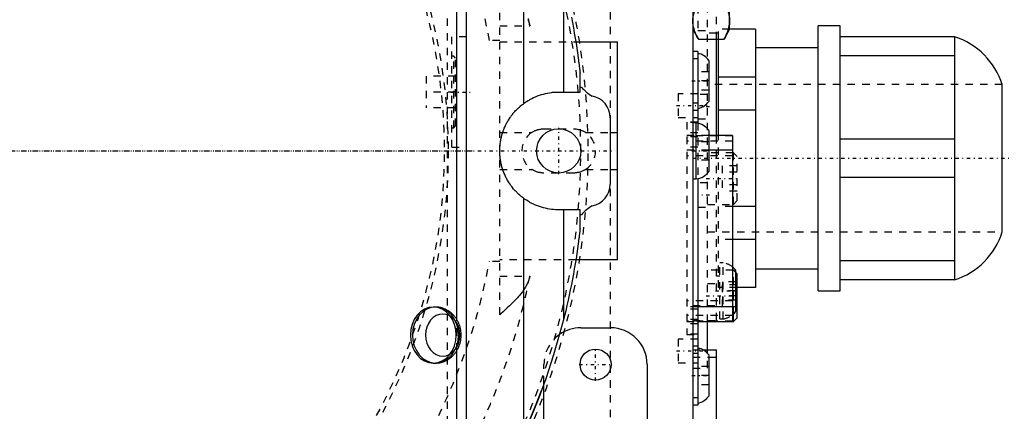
# Model space of a CAD drawing. Extents: x -526 to 218, y -128 to 128.
# Tile 18 of 21: x 17 to 150, y -35 to 18. Entities that reach past the tile are written whole.
import ezdxf

# ---------------------------------------------------------------- set-up
doc = ezdxf.new("R2010")
doc.units = 0
doc.linetypes.add('CENTER', pattern=[1.5, 0.45, -0.5, 0.05, -0.5])
doc.linetypes.add('DASHED', pattern=[2, 1, -1])
for name, color, linetype in [('AM_0', 7, 'CONTINUOUS'), ('AM_3', 7, 'DASHED'), ('AM_7', 7, 'CENTER')]:
    doc.layers.add(name, color=color, linetype=linetype)

msp = doc.modelspace()

# ---------------------------------------------------------------- linework, layer by layer
at = {"layer": 'AM_0', "color": 7, "linetype": 'CONTINUOUS'}
for p, q in [((108.2, 68.86), (108.2, -68.86)), ((77.5, -40), (77.5, 40)), ((85.27, 6.45), (85.27, 38.28)), ((113.2, 16.5), (113.2, 33.5)), ((76.2, -22.92), (76.2, 22.92)), ((90.69, 8), (90.69, 22.74)), ((108.2, 16.5), (108.96, 15.19)), ((112.44, 15.19), (113.2, 16.5)), ((116.7, 16.55), (113.2, 16.55)), ((116.7, 16.55), (116.7, -18.55)), ((128.2, 17), (125.2, 17)), ((125.2, -19), (125.2, 17)), ((128.2, -19), (128.2, 17)), ((92.32, 14.8), (98, 14.8)), ((98, -14.8), (98, 14.8)), ((108.96, 15.19), (112.44, 15.19)), ((111.7, 16), (111.4, 16)), ((111.4, 2.1), (111.4, 15.19)), ((111.7, 2.1), (111.7, 15.2)), ((143.7, 15.5), (128.2, 15.5)), ((143.7, 15.5), (143.7, -17.5)), ((108.9, 13.5), (108.2, 13.5)), ((108.9, 13.5), (108.9, 3.76)), ((125.2, 14), (116.7, 14)), ((108.9, 12.5), (108.2, 12.5)), ((110.4, 6.75), (110.4, 12.25)), ((143.7, 12.9), (128.2, 12.9)), ((92.9, 8), (92.9, 10.58)), ((116.7, 10.03), (111.7, 10.03)), ((92.9, 8.68), (93.1, 8.68)), ((150.2, -11), (150.2, 9)), ((90, 8), (92.9, 8)), ((108.9, 6.5), (108.2, 6.5)), ((108.9, 5.5), (108.2, 5.5)), ((116.7, 5.53), (111.7, 5.53)), ((97, 4.5), (97, -4.5)), ((108.65, 3.8), (108.2, 3.8)), ((108.65, -3.8), (108.65, 3.8)), ((110.4, -2.75), (110.4, 2.75)), ((97, 2.5), (98, 2.5)), ((113.6, 2.1), (110.4, 2.1)), ((113.6, 2.1), (113.6, -23.15)), ((143.7, 1.6), (128.2, 1.6)), ((113.6, 0.1), (110.4, 0.1)), ((97, -2.5), (98, -2.5)), ((108.2, -3.8), (108.65, -3.8)), ((108.9, -3.76), (108.9, -34.5)), ((143.7, -3.6), (128.2, -3.6)), ((85.27, -38.28), (85.27, -6.45)), ((92.9, -8), (90, -8)), ((90.69, -22.74), (90.69, -8)), ((92.9, -10.58), (92.9, -8)), ((116.7, -7.53), (113.6, -7.53)), ((93.1, -8.68), (92.9, -8.68)), ((116.7, -12.03), (113.6, -12.03)), ((98, -14.8), (92.32, -14.8)), ((116.7, -16), (125.2, -16)), ((143.7, -14.9), (128.2, -14.9)), ((111.85, -17), (111.4, -17)), ((114.05, -21.75), (114.05, -16.25)), ((114.2, -16.67), (114.05, -16.52)), ((114.2, -22.67), (114.2, -16.67)), ((116.7, -18.55), (114.2, -18.55)), ((143.7, -17.5), (128.2, -17.5)), ((125.2, -19), (128.2, -19)), ((73.29, -21.2), (72.98, -21.2)), ((113.6, -21.15), (108.9, -21.15)), ((113.7, -23.17), (113.7, -22.15)), ((113.7, -23.17), (114.2, -22.67)), ((93, -24), (97, -24)), ((108.9, -23.15), (113.6, -23.15)), ((110.2, -23.17), (113.7, -23.17)), ((110.2, -27.04), (110.2, -23.19)), ((76.2, -40), (76.2, -27.08)), ((109.57, -27), (111.4, -27)), ((110.4, -33.25), (110.4, -27.75)), ((110.4, -28), (111.4, -28)), ((111.4, -37.19), (111.4, -27)), ((72.98, -28.8), (73.29, -28.8)), ((102, -29), (102, -51)), ((88, -51), (88, -31.6)), ((108.9, -33.5), (108.2, -33.5)), ((108.9, -34.5), (108.2, -34.5))]:
    msp.add_line(p, q, dxfattribs=at)
for points in [[(72.98, -21.2), (72.38, -21.27), (71.79, -21.49), (71.25, -21.84), (70.78, -22.31), (70.39, -22.89), (70.11, -23.55), (69.93, -24.26), (69.87, -25), (69.93, -25.74), (70.11, -26.45), (70.39, -27.11), (70.78, -27.69), (71.25, -28.16), (71.79, -28.51), (72.38, -28.73), (72.98, -28.8)], [(73.29, -21.2), (72.68, -21.27), (72.1, -21.49), (71.56, -21.84), (71.09, -22.31), (70.7, -22.89), (70.41, -23.55), (70.23, -24.26), (70.17, -25), (70.23, -25.74), (70.41, -26.45), (70.7, -27.11), (71.09, -27.69), (71.56, -28.16), (72.1, -28.51), (72.68, -28.73), (73.29, -28.8)]]:
    msp.add_lwpolyline(points, dxfattribs=at)
msp.add_lwpolyline([(74.26, -22.15), (73.81, -22.2), (73.37, -22.36), (72.96, -22.63), (72.61, -22.98), (72.32, -23.41), (72.1, -23.91), (71.97, -24.44), (71.92, -25), (71.97, -25.56), (72.1, -26.09), (72.32, -26.59), (72.61, -27.02), (72.96, -27.37), (73.37, -27.64), (73.81, -27.8), (74.26, -27.85), (74.72, -27.8), (75.16, -27.64), (75.56, -27.37), (75.91, -27.02), (76.21, -26.59), (76.42, -26.09), (76.55, -25.56), (76.6, -25), (76.55, -24.44), (76.42, -23.91), (76.21, -23.41), (75.91, -22.98), (75.56, -22.63), (75.16, -22.36), (74.72, -22.2)], close=True, dxfattribs=at)
for points in [[(108.2, 17.64, 0), (108.2, 17.7, 0), (108.21, 17.84, 0), (108.21, 17.97, 0), (108.22, 18.03, 0), (108.23, 18.1, 0), (108.25, 18.23, 0), (108.27, 18.36, 0), (108.3, 18.49, 0), (108.33, 18.62, 0), (108.37, 18.76, 0), (108.39, 18.82, 0), (108.41, 18.89, 0), (108.45, 19.03, 0), (108.51, 19.16, 0), (108.56, 19.3, 0), (108.62, 19.44, 0), (108.69, 19.58, 0), (108.72, 19.65, 0), (108.76, 19.72, 0), (108.83, 19.87, 0), (108.92, 20.02, 0), (108.96, 20.09, 0)], [(112.44, 20.09, 0), (112.48, 20.02, 0), (112.57, 19.87, 0), (112.64, 19.72, 0), (112.68, 19.65, 0), (112.71, 19.58, 0), (112.78, 19.44, 0), (112.84, 19.3, 0), (112.89, 19.16, 0), (112.95, 19.03, 0), (112.99, 18.89, 0), (113.01, 18.82, 0), (113.03, 18.76, 0), (113.07, 18.62, 0), (113.1, 18.49, 0), (113.13, 18.36, 0), (113.15, 18.23, 0), (113.17, 18.1, 0), (113.18, 18.03, 0), (113.19, 17.97, 0), (113.19, 17.84, 0), (113.2, 17.7, 0), (113.2, 17.64, 0)], [(91.72, 18.14, 0), (91.86, 17.42, 0), (91.99, 16.71, 0), (92.06, 16.36, 0), (92.12, 16.01, 0), (92.24, 15.32, 0), (92.35, 14.63, 0), (92.45, 13.96, 0), (92.55, 13.31, 0), (92.64, 12.63, 0), (92.69, 12.29, 0), (92.7, 12.23, 0), (92.71, 12.12, 0), (92.73, 12, 0), (92.73, 11.94, 0), (92.74, 11.89, 0), (92.76, 11.77, 0), (92.77, 11.66, 0), (92.78, 11.55, 0), (92.8, 11.44, 0), (92.81, 11.34, 0), (92.82, 11.28, 0), (92.82, 11.23, 0), (92.84, 11.13, 0), (92.85, 11.03, 0), (92.86, 10.94, 0), (92.86, 10.88, 0), (92.87, 10.87, 0), (92.87, 10.85, 0), (92.87, 10.84, 0), (92.87, 10.84, 0), (92.87, 10.82, 0), (92.87, 10.8, 0), (92.88, 10.79, 0), (92.88, 10.78, 0), (92.88, 10.76, 0), (92.88, 10.75, 0), (92.88, 10.75, 0), (92.88, 10.73, 0), (92.88, 10.72, 0), (92.88, 10.71, 0), (92.89, 10.71, 0), (92.89, 10.69, 0), (92.89, 10.68, 0), (92.89, 10.68, 0), (92.89, 10.67, 0), (92.89, 10.66, 0), (92.89, 10.65, 0), (92.89, 10.64, 0), (92.89, 10.63, 0), (92.9, 10.62, 0), (92.9, 10.61, 0), (92.9, 10.61, 0), (92.9, 10.6, 0), (92.9, 10.6, 0), (92.9, 10.59, 0), (92.9, 10.59, 0), (92.9, 10.58, 0), (92.9, 10.58, 0), (92.9, 10.58, 0), (92.9, 10.58, 0), (92.9, 10.58, 0), (92.9, 10.58, 0)], [(108.96, 15.19, 0), (108.92, 15.26, 0), (108.83, 15.41, 0), (108.76, 15.55, 0), (108.72, 15.63, 0), (108.69, 15.7, 0), (108.62, 15.84, 0), (108.56, 15.98, 0), (108.51, 16.12, 0), (108.45, 16.25, 0), (108.41, 16.39, 0), (108.39, 16.45, 0), (108.37, 16.52, 0), (108.33, 16.65, 0), (108.3, 16.79, 0), (108.27, 16.92, 0), (108.25, 17.05, 0), (108.23, 17.18, 0), (108.22, 17.24, 0), (108.21, 17.31, 0), (108.21, 17.44, 0), (108.2, 17.57, 0), (108.2, 17.64, 0)], [(113.2, 17.64, 0), (113.2, 17.57, 0), (113.19, 17.44, 0), (113.19, 17.31, 0), (113.18, 17.24, 0), (113.17, 17.18, 0), (113.15, 17.05, 0), (113.13, 16.92, 0), (113.1, 16.79, 0), (113.07, 16.65, 0), (113.03, 16.52, 0), (113.01, 16.45, 0), (112.99, 16.39, 0), (112.95, 16.25, 0), (112.89, 16.12, 0), (112.84, 15.98, 0), (112.78, 15.84, 0), (112.71, 15.7, 0), (112.68, 15.63, 0), (112.64, 15.55, 0), (112.57, 15.41, 0), (112.48, 15.26, 0), (112.44, 15.19, 0)], [(85.27, 6.45, 0), (85.38, 6.53, 0), (85.62, 6.69, 0), (85.85, 6.84, 0), (85.98, 6.91, 0), (86.1, 6.98, 0), (86.35, 7.12, 0), (86.6, 7.24, 0), (86.85, 7.36, 0), (87.11, 7.46, 0), (87.38, 7.56, 0), (87.51, 7.6, 0), (87.65, 7.65, 0), (87.92, 7.72, 0), (88.19, 7.79, 0), (88.46, 7.85, 0), (88.74, 7.9, 0), (89.02, 7.94, 0), (89.16, 7.96, 0), (89.3, 7.97, 0), (89.58, 7.99, 0), (89.86, 8, 0), (90, 8, 0)], [(85.27, -6.45, 0), (85.21, -6.41, 0), (85.1, -6.32, 0), (84.99, -6.24, 0), (84.93, -6.19, 0), (84.88, -6.15, 0), (84.77, -6.05, 0), (84.66, -5.96, 0), (84.56, -5.87, 0), (84.46, -5.77, 0), (84.36, -5.67, 0), (84.31, -5.62, 0), (84.26, -5.57, 0), (84.16, -5.47, 0), (84.07, -5.37, 0), (83.98, -5.27, 0), (83.89, -5.17, 0), (83.8, -5.06, 0), (83.76, -5.01, 0), (83.72, -4.96, 0), (83.64, -4.85, 0), (83.56, -4.75, 0), (83.52, -4.69, 0), (83.48, -4.64, 0), (83.41, -4.53, 0), (83.33, -4.42, 0), (83.29, -4.36, 0), (83.26, -4.31, 0), (83.19, -4.19, 0), (83.12, -4.08, 0), (83.05, -3.96, 0), (82.98, -3.84, 0), (82.91, -3.71, 0), (82.88, -3.65, 0), (82.85, -3.59, 0), (82.79, -3.46, 0), (82.73, -3.34, 0), (82.67, -3.21, 0), (82.62, -3.08, 0), (82.56, -2.95, 0), (82.54, -2.88, 0), (82.51, -2.82, 0), (82.46, -2.68, 0), (82.42, -2.55, 0), (82.37, -2.41, 0), (82.33, -2.28, 0), (82.29, -2.14, 0), (82.27, -2.07, 0), (82.25, -2, 0), (82.22, -1.87, 0), (82.19, -1.73, 0), (82.16, -1.59, 0), (82.13, -1.45, 0), (82.11, -1.31, 0), (82.1, -1.24, 0), (82.09, -1.17, 0), (82.07, -1.03, 0), (82.05, -0.89, 0), (82.04, -0.75, 0), (82.02, -0.61, 0), (82.01, -0.48, 0), (82.01, -0.41, 0), (82.01, -0.34, 0), (82, -0.2, 0), (82, -0.07, 0), (82, 0, 0), (82, 0.07, 0), (82, 0.2, 0), (82.01, 0.34, 0), (82.01, 0.41, 0), (82.01, 0.48, 0), (82.02, 0.61, 0), (82.04, 0.75, 0), (82.05, 0.89, 0), (82.07, 1.03, 0), (82.09, 1.17, 0), (82.1, 1.24, 0), (82.11, 1.31, 0), (82.13, 1.45, 0), (82.16, 1.59, 0), (82.19, 1.73, 0), (82.22, 1.87, 0), (82.25, 2, 0), (82.27, 2.07, 0), (82.29, 2.14, 0), (82.33, 2.28, 0), (82.37, 2.41, 0), (82.42, 2.55, 0), (82.46, 2.68, 0), (82.51, 2.82, 0), (82.54, 2.88, 0), (82.56, 2.95, 0), (82.62, 3.08, 0), (82.67, 3.21, 0), (82.73, 3.34, 0), (82.79, 3.46, 0), (82.85, 3.59, 0), (82.88, 3.65, 0), (82.91, 3.71, 0), (82.98, 3.84, 0), (83.05, 3.96, 0), (83.12, 4.08, 0), (83.19, 4.19, 0), (83.26, 4.31, 0), (83.29, 4.36, 0), (83.33, 4.42, 0), (83.41, 4.53, 0), (83.48, 4.64, 0), (83.52, 4.69, 0), (83.56, 4.75, 0), (83.64, 4.85, 0), (83.72, 4.96, 0), (83.76, 5.01, 0), (83.8, 5.06, 0), (83.89, 5.17, 0), (83.98, 5.27, 0), (84.07, 5.37, 0), (84.16, 5.47, 0), (84.26, 5.57, 0), (84.31, 5.62, 0), (84.36, 5.67, 0), (84.46, 5.77, 0), (84.56, 5.87, 0), (84.66, 5.96, 0), (84.77, 6.05, 0), (84.88, 6.15, 0), (84.93, 6.19, 0), (84.99, 6.24, 0), (85.1, 6.32, 0), (85.21, 6.41, 0), (85.27, 6.45, 0)], [(90, -8, 0), (89.86, -8, 0), (89.58, -7.99, 0), (89.3, -7.97, 0), (89.16, -7.96, 0), (89.02, -7.94, 0), (88.74, -7.9, 0), (88.46, -7.85, 0), (88.19, -7.79, 0), (87.92, -7.72, 0), (87.65, -7.65, 0), (87.51, -7.6, 0), (87.38, -7.56, 0), (87.11, -7.46, 0), (86.85, -7.36, 0), (86.6, -7.24, 0), (86.35, -7.12, 0), (86.1, -6.98, 0), (85.98, -6.91, 0), (85.85, -6.84, 0), (85.62, -6.69, 0), (85.38, -6.53, 0), (85.27, -6.45, 0)], [(92.9, -10.58, 0), (92.9, -10.58, 0), (92.9, -10.58, 0), (92.9, -10.58, 0), (92.9, -10.58, 0), (92.9, -10.58, 0), (92.9, -10.59, 0), (92.9, -10.59, 0), (92.9, -10.6, 0), (92.9, -10.6, 0), (92.9, -10.61, 0), (92.9, -10.61, 0), (92.9, -10.62, 0), (92.89, -10.63, 0), (92.89, -10.64, 0), (92.89, -10.65, 0), (92.89, -10.66, 0), (92.89, -10.67, 0), (92.89, -10.68, 0), (92.89, -10.68, 0), (92.89, -10.69, 0), (92.89, -10.71, 0), (92.88, -10.71, 0), (92.88, -10.72, 0), (92.88, -10.73, 0), (92.88, -10.75, 0), (92.88, -10.75, 0), (92.88, -10.76, 0), (92.88, -10.78, 0), (92.88, -10.79, 0), (92.87, -10.8, 0), (92.87, -10.82, 0), (92.87, -10.84, 0), (92.87, -10.84, 0), (92.87, -10.85, 0), (92.87, -10.87, 0), (92.86, -10.88, 0), (92.86, -10.94, 0), (92.85, -11.03, 0), (92.84, -11.13, 0), (92.82, -11.23, 0), (92.82, -11.28, 0), (92.81, -11.34, 0), (92.8, -11.44, 0), (92.78, -11.55, 0), (92.77, -11.66, 0), (92.76, -11.77, 0), (92.74, -11.89, 0), (92.73, -11.94, 0), (92.73, -12, 0), (92.71, -12.12, 0), (92.7, -12.23, 0), (92.69, -12.29, 0), (92.64, -12.63, 0), (92.55, -13.31, 0), (92.45, -13.96, 0), (92.35, -14.63, 0), (92.24, -15.32, 0), (92.12, -16.01, 0), (92.06, -16.36, 0), (91.99, -16.71, 0), (91.86, -17.42, 0), (91.72, -18.14, 0), (91.58, -18.85, 0), (91.43, -19.57, 0), (91.27, -20.28, 0), (91.19, -20.64, 0), (91.11, -21, 0), (90.95, -21.7, 0), (90.78, -22.4, 0), (90.69, -22.74, 0)], [(73.29, -28.8, 0), (73.34, -28.8, 0), (73.44, -28.8, 0), (73.55, -28.79, 0), (73.6, -28.78, 0), (73.65, -28.78, 0), (73.75, -28.77, 0), (73.86, -28.75, 0), (73.96, -28.73, 0), (74.06, -28.71, 0), (74.16, -28.68, 0), (74.21, -28.66, 0), (74.26, -28.65, 0), (74.36, -28.62, 0), (74.46, -28.58, 0), (74.56, -28.54, 0), (74.65, -28.5, 0), (74.74, -28.45, 0), (74.79, -28.43, 0), (74.84, -28.4, 0), (74.93, -28.35, 0), (75.02, -28.3, 0), (75.06, -28.27, 0), (75.11, -28.24, 0), (75.19, -28.18, 0), (75.28, -28.12, 0), (75.32, -28.09, 0), (75.36, -28.05, 0), (75.44, -27.99, 0), (75.52, -27.92, 0), (75.6, -27.85, 0), (75.67, -27.77, 0), (75.74, -27.69, 0), (75.78, -27.65, 0), (75.81, -27.61, 0), (75.88, -27.53, 0), (75.95, -27.45, 0), (76.01, -27.37, 0), (76.07, -27.28, 0), (76.13, -27.19, 0), (76.16, -27.15, 0), (76.19, -27.1, 0), (76.24, -27.01, 0), (76.29, -26.91, 0), (76.34, -26.82, 0), (76.39, -26.72, 0), (76.43, -26.63, 0), (76.45, -26.58, 0), (76.47, -26.53, 0), (76.51, -26.43, 0), (76.55, -26.32, 0), (76.58, -26.22, 0), (76.61, -26.12, 0), (76.64, -26.02, 0), (76.65, -25.96, 0), (76.66, -25.91, 0), (76.68, -25.81, 0), (76.7, -25.7, 0), (76.72, -25.59, 0), (76.73, -25.49, 0), (76.74, -25.38, 0), (76.75, -25.32, 0), (76.75, -25.27, 0), (76.76, -25.16, 0), (76.76, -25.05, 0), (76.76, -25, 0), (76.76, -24.95, 0), (76.76, -24.84, 0), (76.75, -24.73, 0), (76.75, -24.68, 0), (76.74, -24.62, 0), (76.73, -24.51, 0), (76.72, -24.41, 0), (76.7, -24.3, 0), (76.68, -24.2, 0), (76.66, -24.09, 0), (76.65, -24.04, 0), (76.64, -23.98, 0), (76.61, -23.88, 0), (76.58, -23.78, 0), (76.55, -23.67, 0), (76.51, -23.57, 0), (76.47, -23.47, 0), (76.45, -23.42, 0), (76.43, -23.37, 0), (76.39, -23.28, 0), (76.34, -23.18, 0), (76.29, -23.09, 0), (76.24, -22.99, 0), (76.19, -22.9, 0), (76.16, -22.85, 0), (76.13, -22.81, 0), (76.07, -22.72, 0), (76.01, -22.63, 0), (75.95, -22.55, 0), (75.88, -22.47, 0), (75.81, -22.38, 0), (75.78, -22.35, 0), (75.74, -22.31, 0), (75.67, -22.23, 0), (75.6, -22.15, 0), (75.52, -22.08, 0), (75.44, -22.01, 0), (75.36, -21.95, 0), (75.32, -21.91, 0), (75.28, -21.88, 0), (75.19, -21.82, 0), (75.11, -21.76, 0), (75.06, -21.73, 0), (75.02, -21.7, 0), (74.93, -21.65, 0), (74.84, -21.6, 0), (74.79, -21.57, 0), (74.74, -21.55, 0), (74.65, -21.5, 0), (74.55, -21.46, 0), (74.46, -21.42, 0), (74.36, -21.38, 0), (74.26, -21.35, 0), (74.21, -21.34, 0), (74.16, -21.32, 0), (74.06, -21.29, 0), (73.96, -21.27, 0), (73.86, -21.25, 0), (73.75, -21.23, 0), (73.65, -21.22, 0), (73.6, -21.22, 0), (73.55, -21.21, 0), (73.44, -21.2, 0), (73.34, -21.2, 0), (73.29, -21.2, 0)], [(90.69, -22.74, 0), (90.26, -24.4, 0), (89.31, -27.68, 0), (88.24, -30.92, 0), (87.66, -32.52, 0)], [(87.66, -32.52, 0), (87.29, -33.51, 0), (86.52, -35.43, 0), (85.71, -37.32, 0), (85.27, -38.28, 0)]]:
    msp.add_polyline3d(points, dxfattribs=at)
for centre, radius in [((90, 0), 3), ((95, -29), 2.1)]:
    msp.add_circle(centre, radius, dxfattribs=at)
for centre, radius, start, end in [((140.67, 5.97), 10, 17.6374, 72.3626), ((108.35, 10.82), 2.5, 34.9465, 77.3094), ((97, 11.8), 5, 218.6784, 240.392), ((94, 4.5), 3, 0, 79.8304), ((108.35, 8.18), 2.5, 282.6906, 325.0535), ((108.35, 1.32), 2.5, 34.9465, 83.126), ((108.35, -1.32), 2.5, 276.874, 325.0535), ((94, -4.5), 3, 280.1696, 0), ((97, -11.8), 5, 119.608, 141.3216), ((140.67, -7.97), 10, 287.6374, 342.3626), ((112, -17.68), 2.5, 34.9465, 50.2315), ((112, -20.32), 2.5, 309.7685, 325.0535), ((93, -29), 5, 90, 125.1706), ((97, -29), 5, 0, 90), ((108.35, -29.18), 2.5, 34.9465, 77.3094), ((0, 0), 93.5, 255.1266, 339.6443), ((108.35, -31.82), 2.5, 282.6906, 325.0535)]:
    msp.add_arc(centre, radius, start, end, dxfattribs=at)
at = {"layer": 'AM_3', "color": 6, "linetype": 'DASHED'}
for p, q in [((97, 68.86), (97, -68.86)), ((110.2, -23.19), (110.2, 64)), ((74.88, 40), (74.88, -40)), ((111.4, 15.19), (111.4, 34.81)), ((82, -22.23), (82, 22.23)), ((108.9, 19.65), (108.9, 16.35)), ((82, 17), (86.09, 17)), ((108.9, 16.35), (110.2, 16.35)), ((111.7, 15.2), (111.7, 16.55)), ((113.2, 16.55), (111.7, 16.55)), ((77.5, 15.5), (75.5, 15.5)), ((75.5, 0.5), (75.5, 15.5)), ((82, 15), (80.62, 15)), ((82, 14.8), (92.32, 14.8)), ((111.4, 16), (110.2, 16)), ((75.75, 12.86), (75.5, 12.86)), ((76, 12.61), (75.75, 12.86)), ((75.75, 3.14), (75.75, 12.86)), ((76, 3.39), (76, 12.61)), ((110.4, 10.75), (108.9, 10.75)), ((72, 10.16), (72, 5.83)), ((76, 10.16), (72, 10.16)), ((110.4, 9.5), (108.9, 9.5)), ((110.4, 8.25), (108.9, 8.25)), ((150.2, 9), (110.2, 9)), ((76, 8), (72, 8)), ((108.9, 7.75), (106.2, 7.75)), ((106.2, 7.75), (106.2, 4.55)), ((110.2, 7.65), (108.9, 7.65)), ((76, 5.83), (72, 5.83)), ((106.2, 4.55), (108.9, 4.55)), ((108.9, 4.35), (110.2, 4.35)), ((75.5, 3.14), (75.75, 3.14)), ((75.75, 3.14), (76, 3.39)), ((88, 3), (92, 3)), ((108.9, 3.9), (107.4, 3.9)), ((107.4, 3.9), (107.4, -24.9)), ((108.9, 3.87), (107.4, 3.87)), ((108.9, 3.76), (108.9, -3.76)), ((82, 2.5), (86.34, 2.5)), ((93.66, 2.5), (97, 2.5)), ((108.9, 2.47), (107.4, 2.47)), ((110.4, 2.1), (107.4, 2.1)), ((113.6, 2.07), (107.4, 2.07)), ((108.9, 1.9), (107.4, 1.9)), ((111.4, -23), (111.4, 2.1)), ((111.7, -18.55), (111.7, 2.1)), ((75.5, 0.5), (77.5, 0.5)), ((113.6, 1.32), (107.4, 1.32)), ((108.9, 0.5), (107.4, 0.5)), ((110.4, 0.1), (107.4, 0.1)), ((108.6, 1.25), (108.6, -1.25)), ((110.4, 1.25), (108.6, 1.25)), ((110.4, 0), (108.6, 0)), ((113.6, -0.65), (107.4, -0.65)), ((110.4, -1.25), (108.6, -1.25)), ((113.7, -0.25), (110.2, -0.25)), ((114.2, -0.75), (113.7, -0.25)), ((113.7, -7.25), (113.7, -0.25)), ((114.2, -6.75), (114.2, -0.75)), ((82, -2.5), (86.34, -2.5)), ((93.66, -2.5), (97, -2.5)), ((112.2, -2.02), (112.2, -5.48)), ((114.2, -2.02), (112.2, -2.02)), ((92, -3), (88, -3)), ((114.2, -2.88), (112.2, -2.88)), ((110.2, -4.35), (108.9, -4.35)), ((114.2, -4.62), (112.2, -4.62)), ((114.2, -5.48), (112.2, -5.48)), ((108.9, -7.65), (110.2, -7.65)), ((110.2, -7.25), (113.7, -7.25)), ((113.6, -7.53), (111.7, -7.53)), ((113.7, -7.25), (114.2, -6.75)), ((110.2, -11), (150.2, -11)), ((113.6, -12.03), (111.7, -12.03)), ((82, -15), (80.62, -15)), ((92.32, -14.8), (82, -14.8)), ((112.3, -15.2), (111.85, -15.2)), ((111.85, -22.8), (111.85, -15.2)), ((112.3, -22.8), (112.3, -15.2)), ((82, -17), (86.09, -17)), ((113.7, -16.17), (110.2, -16.17)), ((114.05, -16.52), (113.7, -16.17)), ((113.7, -22.15), (113.7, -16.17)), ((110.2, -18), (111.7, -18)), ((114.2, -18.55), (111.7, -18.55)), ((112.2, -18.17), (112.2, -21.17)), ((114.2, -18.17), (112.2, -18.17)), ((112.25, -17.75), (112.25, -20.25)), ((114.05, -17.75), (112.25, -17.75)), ((114.2, -19.67), (112.2, -19.67)), ((114.05, -19), (112.25, -19)), ((113.6, -20.35), (107.4, -20.35)), ((108.9, -21.15), (107.4, -21.15)), ((108.2, -21), (111.85, -21)), ((114.2, -21.17), (112.2, -21.17)), ((114.05, -20.25), (112.25, -20.25)), ((108.9, -21.5), (107.4, -21.5)), ((113.6, -22.32), (107.4, -22.32)), ((76.2, -27.08), (76.2, -22.92)), ((108.9, -22.9), (107.4, -22.9)), ((113.6, -23.12), (107.4, -23.12)), ((107.4, -23.15), (108.9, -23.15)), ((108.9, -23.47), (107.4, -23.47)), ((108.2, -23), (111.4, -23)), ((111.85, -22.8), (112.3, -22.8)), ((108.9, -24.87), (107.4, -24.87)), ((107.4, -24.9), (108.9, -24.9)), ((108.9, -25.55), (106.2, -25.55)), ((106.2, -25.55), (106.2, -28.75)), ((108.9, -26.5), (108.2, -26.5)), ((108.2, -27), (109.57, -27)), ((108.9, -27.5), (108.2, -27.5)), ((108.2, -28), (110.4, -28)), ((110.2, -29.5), (110.2, -27.04)), ((88, -31.6), (88, -29)), ((106.2, -28.75), (108.9, -28.75)), ((110.4, -29.25), (108.9, -29.25)), ((108.2, -29.5), (110.2, -29.5)), ((110.4, -30.5), (108.9, -30.5)), ((110.4, -31.75), (108.9, -31.75))]:
    msp.add_line(p, q, dxfattribs=at)
for points in [[(72.98, -28.8), (73.59, -28.73), (74.17, -28.51), (74.71, -28.16), (75.18, -27.69), (75.57, -27.11), (75.86, -26.45), (76.04, -25.74), (76.1, -25), (76.04, -24.26), (75.86, -23.55), (75.57, -22.89), (75.18, -22.31), (74.71, -21.84), (74.17, -21.49), (73.59, -21.27), (72.98, -21.2)], [(73.29, -28.8), (73.89, -28.73), (74.48, -28.51), (75.02, -28.16), (75.49, -27.69), (75.87, -27.11), (76.16, -26.45), (76.34, -25.74), (76.4, -25), (76.34, -24.26), (76.16, -23.55), (75.87, -22.89), (75.49, -22.31), (75.02, -21.84), (74.48, -21.49), (73.89, -21.27), (73.29, -21.2)]]:
    msp.add_lwpolyline(points, dxfattribs=at)
for points in [[(85.83, 17.83, 0), (85.85, 17.77, 0), (85.87, 17.72, 0), (85.9, 17.66, 0), (85.92, 17.6, 0), (85.94, 17.55, 0), (85.95, 17.52, 0), (85.96, 17.49, 0), (85.97, 17.43, 0), (85.99, 17.38, 0), (86.01, 17.32, 0), (86.03, 17.26, 0), (86.04, 17.2, 0), (86.05, 17.18, 0), (86.06, 17.15, 0), (86.07, 17.09, 0), (86.08, 17.03, 0), (86.09, 17, 0)], [(112.44, 15.19, 0), (112.48, 15.26, 0), (112.57, 15.41, 0), (112.64, 15.55, 0), (112.68, 15.63, 0), (112.71, 15.7, 0), (112.78, 15.84, 0), (112.84, 15.98, 0), (112.89, 16.12, 0), (112.95, 16.25, 0), (112.99, 16.39, 0), (113.01, 16.45, 0), (113.03, 16.52, 0), (113.07, 16.65, 0), (113.1, 16.79, 0), (113.13, 16.92, 0), (113.15, 17.05, 0), (113.17, 17.18, 0), (113.18, 17.24, 0), (113.19, 17.31, 0), (113.19, 17.44, 0), (113.2, 17.57, 0), (113.2, 17.64, 0)], [(86.34, 2.5, 0), (86.38, 2.53, 0), (86.47, 2.58, 0), (86.55, 2.63, 0), (86.59, 2.65, 0), (86.64, 2.67, 0), (86.72, 2.72, 0), (86.81, 2.76, 0), (86.9, 2.79, 0), (86.99, 2.83, 0), (87.09, 2.86, 0), (87.13, 2.87, 0), (87.18, 2.89, 0), (87.28, 2.91, 0), (87.37, 2.93, 0), (87.47, 2.95, 0), (87.56, 2.97, 0), (87.66, 2.98, 0), (87.71, 2.99, 0), (87.76, 2.99, 0), (87.85, 3, 0), (87.95, 3, 0), (88, 3, 0)], [(92, 3, 0), (92.05, 3, 0), (92.15, 3, 0), (92.24, 2.99, 0), (92.29, 2.99, 0), (92.34, 2.98, 0), (92.44, 2.97, 0), (92.53, 2.95, 0), (92.63, 2.93, 0), (92.72, 2.91, 0), (92.82, 2.89, 0), (92.87, 2.87, 0), (92.91, 2.86, 0), (93.01, 2.83, 0), (93.1, 2.79, 0), (93.19, 2.76, 0), (93.28, 2.72, 0), (93.36, 2.67, 0), (93.41, 2.65, 0), (93.45, 2.63, 0), (93.53, 2.58, 0), (93.62, 2.53, 0), (93.66, 2.5, 0)], [(88, -3, 0), (87.95, -3, 0), (87.85, -3, 0), (87.76, -2.99, 0), (87.71, -2.99, 0), (87.66, -2.98, 0), (87.56, -2.97, 0), (87.47, -2.95, 0), (87.37, -2.93, 0), (87.28, -2.91, 0), (87.18, -2.89, 0), (87.13, -2.87, 0), (87.09, -2.86, 0), (86.99, -2.83, 0), (86.9, -2.79, 0), (86.81, -2.76, 0), (86.72, -2.72, 0), (86.64, -2.67, 0), (86.59, -2.65, 0), (86.55, -2.63, 0), (86.47, -2.58, 0), (86.38, -2.53, 0), (86.34, -2.5, 0)], [(93.66, -2.5, 0), (93.62, -2.53, 0), (93.53, -2.58, 0), (93.45, -2.63, 0), (93.41, -2.65, 0), (93.36, -2.67, 0), (93.28, -2.72, 0), (93.19, -2.76, 0), (93.1, -2.79, 0), (93.01, -2.83, 0), (92.91, -2.86, 0), (92.87, -2.87, 0), (92.82, -2.89, 0), (92.72, -2.91, 0), (92.63, -2.93, 0), (92.53, -2.95, 0), (92.44, -2.97, 0), (92.34, -2.98, 0), (92.29, -2.99, 0), (92.24, -2.99, 0), (92.15, -3, 0), (92.05, -3, 0), (92, -3, 0)], [(86.09, -17, 0), (86.08, -17.03, 0), (86.07, -17.09, 0), (86.06, -17.15, 0), (86.05, -17.18, 0), (86.04, -17.21, 0), (86.03, -17.26, 0), (86.01, -17.32, 0), (85.99, -17.38, 0), (85.97, -17.44, 0), (85.96, -17.49, 0), (85.95, -17.52, 0), (85.94, -17.55, 0), (85.92, -17.61, 0), (85.89, -17.66, 0), (85.87, -17.72, 0), (85.85, -17.78, 0), (85.83, -17.83, 0), (85.81, -17.86, 0), (85.8, -17.89, 0), (85.78, -17.94, 0), (85.75, -18, 0), (85.74, -18.02, 0), (85.72, -18.05, 0), (85.7, -18.11, 0), (85.67, -18.16, 0), (85.66, -18.19, 0), (85.64, -18.21, 0), (85.61, -18.27, 0), (85.58, -18.32, 0), (85.48, -18.51, 0), (85.28, -18.81, 0), (85.07, -19.11, 0), (84.85, -19.4, 0), (84.63, -19.67, 0), (84.51, -19.81, 0), (84.39, -19.95, 0), (84.14, -20.22, 0), (83.87, -20.5, 0), (83.6, -20.77, 0), (83.32, -21.04, 0), (83.03, -21.31, 0), (82.89, -21.45, 0), (82.74, -21.58, 0), (82.45, -21.84, 0), (82.15, -22.1, 0), (82, -22.23, 0)]]:
    msp.add_polyline3d(points, dxfattribs=at)
msp.add_circle((0, 0), 75, dxfattribs=at)
for centre, radius, start, end in [((0, 0), 93.35, 51.2013, 308.7987), ((0, 0), 93, 48.2887, 311.7113), ((0, 0), 90.66, 47.3663, 312.6337), ((0, 0), 90.65, 47.4117, 312.5883), ((0, 0), 87.75, 11.1707, 181.7671), ((0, 0), 82, 10.5403, 252.9802), ((0, 0), 74.5, 251.2071, 249.5714), ((0, 0), 93, 315.6294, 44.3706), ((0, 0), 94, 316.5135, 43.4865), ((88, 0), 3, 123.5573, 236.4427), ((92, 0), 3, 303.5573, 56.4427), ((0, 0), 94, 181.8689, 313.027), ((0, 0), 82, 252.9814, 349.4597), ((112, -17.68), 2.5, 50.2315, 83.126), ((0, 0), 87.75, 254.1271, 348.8293), ((112, -20.32), 2.5, 276.874, 309.7685), ((93, -29), 5, 125.1706, 180)]:
    msp.add_arc(centre, radius, start, end, dxfattribs=at)
at = {"layer": 'AM_7', "color": 4, "linetype": 'CENTER'}
for p, q in [((108.09, 9.5), (110.51, 9.5)), ((75.38, 8), (78.12, 8)), ((106, 6.15), (110.4, 6.15)), ((110.47, 6), (108.83, 6)), ((90, -3.15), (90, 3.15)), ((-97.65, 0), (97.65, 0)), ((-78.75, 0), (78.75, 0)), ((86.85, 0), (93.15, 0)), ((108.09, 0), (110.51, 0)), ((108.2, -1), (152.2, -1)), ((110, -3.75), (114.4, -3.75)), ((110.47, -6), (108.83, -6)), ((110, -19.67), (114.4, -19.67)), ((111.27, -19), (114.18, -19)), ((95, -31.2), (95, -26.8)), ((106, -27.15), (110.4, -27.15)), ((92.8, -29), (97.2, -29)), ((108.09, -30.5), (110.51, -30.5))]:
    msp.add_line(p, q, dxfattribs=at)

doc.saveas('drawing.dxf')
